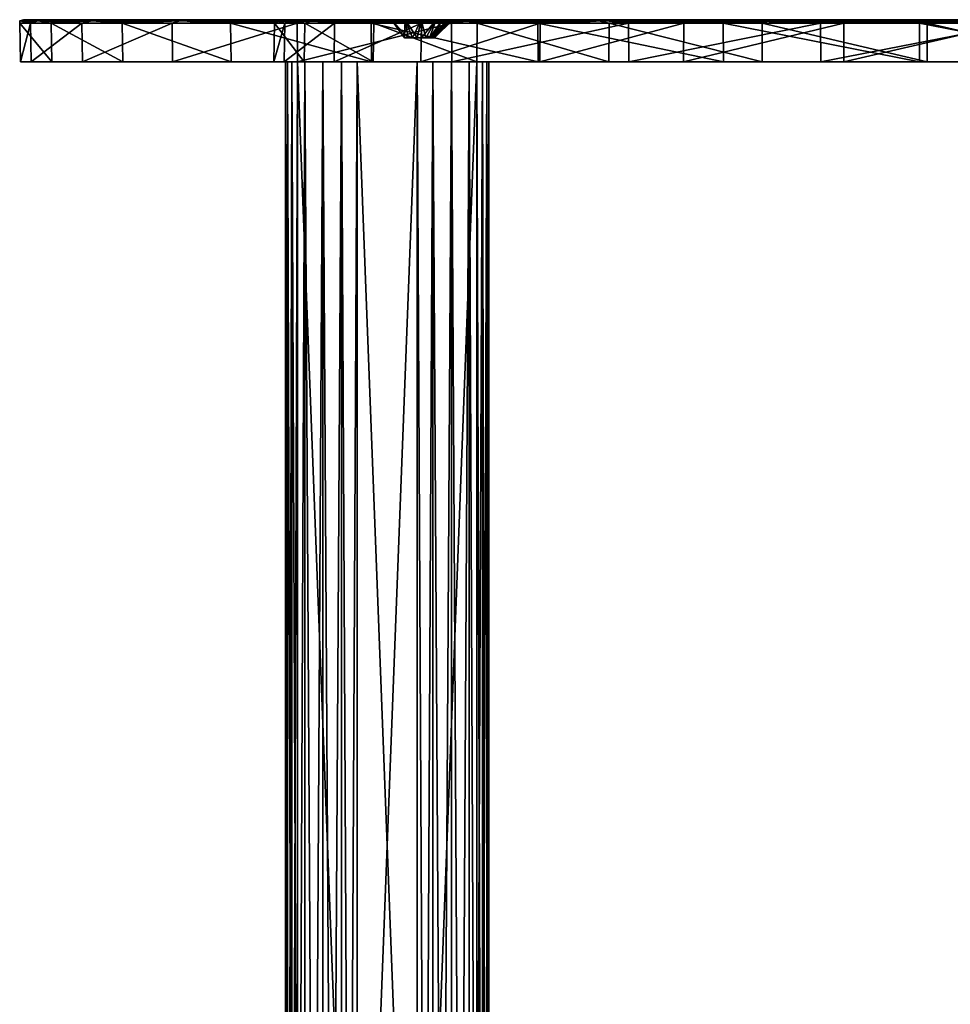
# Model space of a CAD drawing. Header units: millimetres. Extents: x -67 to 67, y -25 to 255.
# Tile 18 of 19: x -67 to -1, y 185 to 255. Entities that reach past the tile are written whole.
import ezdxf

# ---------------------------------------------------------------- set-up
doc = ezdxf.new("R2010")
doc.units = ezdxf.units.MM
doc.header["$LTSCALE"] = 65.185185
for name, color, linetype in [('10', 7, 'CONTINUOUS'), ('11', 7, 'CONTINUOUS'), ('26', 7, 'CONTINUOUS'), ('27', 7, 'CONTINUOUS'), ('29', 7, 'CONTINUOUS'), ('31', 7, 'CONTINUOUS'), ('32', 7, 'CONTINUOUS'), ('33', 7, 'CONTINUOUS'), ('34', 7, 'CONTINUOUS'), ('35', 7, 'CONTINUOUS'), ('36', 7, 'CONTINUOUS'), ('37', 7, 'CONTINUOUS'), ('38', 7, 'CONTINUOUS'), ('39', 7, 'CONTINUOUS'), ('4', 7, 'CONTINUOUS'), ('40', 7, 'CONTINUOUS'), ('5', 7, 'CONTINUOUS'), ('6', 7, 'CONTINUOUS'), ('7', 7, 'CONTINUOUS'), ('8', 7, 'CONTINUOUS'), ('9', 7, 'CONTINUOUS')]:
    doc.layers.add(name, color=color, linetype=linetype)

msp = doc.modelspace()

# ---------------------------------------------------------------- linework, layer by layer
at = {"layer": '10', "color": 252, "linetype": 'Continuous', "true_color": 0x96918c}
for points in [[(-39.244, 30, 35.002), (-39.244, 252, 35.002), (-38.114, 252, 34.291), (-39.244, 30, 35.002)], [(-39.244, 30, 35.002), (-38.114, 252, 34.291), (-38.114, 30, 34.291), (-39.244, 30, 35.002)], [(-38.114, 252, 34.291), (-36.787, 252, 34.142), (-38.114, 30, 34.291), (-38.114, 252, 34.291)], [(-38.114, 30, 34.291), (-36.787, 252, 34.142), (-36.787, 30, 34.142), (-38.114, 30, 34.291)], [(-36.787, 30, 34.142), (-35.527, 252, 34.583), (-35.527, 30, 34.583), (-36.787, 30, 34.142)], [(-36.787, 252, 34.142), (-35.527, 252, 34.583), (-36.787, 30, 34.142), (-36.787, 252, 34.142)], [(-35.527, 30, 34.583), (-34.583, 252, 35.527), (-34.583, 30, 35.527), (-35.527, 30, 34.583)], [(-35.527, 252, 34.583), (-34.583, 252, 35.527), (-35.527, 30, 34.583), (-35.527, 252, 34.583)], [(-35.002, 252, 39.244), (-35.002, 30, 39.244), (-34.291, 30, 38.114), (-35.002, 252, 39.244)], [(-34.291, 252, 38.114), (-35.002, 252, 39.244), (-34.291, 30, 38.114), (-34.291, 252, 38.114)], [(-34.583, 30, 35.527), (-34.142, 252, 36.787), (-34.142, 30, 36.787), (-34.583, 30, 35.527)], [(-34.583, 252, 35.527), (-34.142, 252, 36.787), (-34.583, 30, 35.527), (-34.583, 252, 35.527)], [(-34.142, 30, 36.787), (-34.291, 252, 38.114), (-34.291, 30, 38.114), (-34.142, 30, 36.787)], [(-34.142, 252, 36.787), (-34.291, 252, 38.114), (-34.142, 30, 36.787), (-34.142, 252, 36.787)]]:
    msp.add_3dface(points, dxfattribs=at)
at = {"layer": '11', "color": 252, "linetype": 'Continuous', "true_color": 0x96918c}
for points in [[(-48.149, 30, 47.204), (-48.59, 252, 45.944), (-48.59, 30, 45.944), (-48.149, 30, 47.204)], [(-48.149, 252, 47.204), (-48.59, 252, 45.944), (-48.149, 30, 47.204), (-48.149, 252, 47.204)], [(-48.59, 30, 45.944), (-48.44, 252, 44.618), (-48.44, 30, 44.618), (-48.59, 30, 45.944)], [(-48.59, 252, 45.944), (-48.44, 252, 44.618), (-48.59, 30, 45.944), (-48.59, 252, 45.944)], [(-47.73, 252, 43.487), (-47.73, 30, 43.487), (-48.44, 30, 44.618), (-47.73, 252, 43.487)], [(-48.44, 252, 44.618), (-47.73, 252, 43.487), (-48.44, 30, 44.618), (-48.44, 252, 44.618)], [(-47.204, 30, 48.149), (-48.149, 252, 47.204), (-48.149, 30, 47.204), (-47.204, 30, 48.149)], [(-47.204, 252, 48.149), (-48.149, 252, 47.204), (-47.204, 30, 48.149), (-47.204, 252, 48.149)], [(-45.944, 30, 48.59), (-47.204, 252, 48.149), (-47.204, 30, 48.149), (-45.944, 30, 48.59)], [(-45.944, 252, 48.59), (-47.204, 252, 48.149), (-45.944, 30, 48.59), (-45.944, 252, 48.59)], [(-44.618, 252, 48.44), (-45.944, 252, 48.59), (-44.618, 30, 48.44), (-44.618, 252, 48.44)], [(-44.618, 30, 48.44), (-45.944, 252, 48.59), (-45.944, 30, 48.59), (-44.618, 30, 48.44)], [(-43.487, 30, 47.73), (-43.487, 252, 47.73), (-44.618, 252, 48.44), (-43.487, 30, 47.73)], [(-43.487, 30, 47.73), (-44.618, 252, 48.44), (-44.618, 30, 48.44), (-43.487, 30, 47.73)]]:
    msp.add_3dface(points, dxfattribs=at)
at = {"layer": '26', "color": 252, "linetype": 'Continuous', "true_color": 0x96918c}
for points in [[(-67.407, 252, 3.533), (-66.669, 252, -10.559), (-38.966, 252, 30.528), (-67.407, 252, 3.533)], [(-3.533, 252, 67.407), (-67.407, 252, 3.533), (-38.966, 252, 30.528), (-3.533, 252, 67.407)], [(-40.452, 252, 39.568), (-40.128, 252, 40.128), (-67.407, 252, 3.533), (-40.452, 252, 39.568)], [(-38.361, 252, 38.361), (-67.407, 252, 3.533), (-3.533, 252, 67.407), (-38.361, 252, 38.361)], [(-38.361, 252, 38.361), (-38.921, 252, 38.037), (-67.407, 252, 3.533), (-38.361, 252, 38.361)], [(-38.921, 252, 38.037), (-39.568, 252, 38.037), (-67.407, 252, 3.533), (-38.921, 252, 38.037)], [(-39.568, 252, 38.037), (-40.128, 252, 38.361), (-67.407, 252, 3.533), (-39.568, 252, 38.037)], [(-40.128, 252, 38.361), (-40.452, 252, 38.921), (-67.407, 252, 3.533), (-40.128, 252, 38.361)], [(-40.452, 252, 38.921), (-40.452, 252, 39.568), (-67.407, 252, 3.533), (-40.452, 252, 38.921)], [(-67.407, 252, 3.533), (-40.128, 252, 40.128), (-65.2, 252, 17.47), (-67.407, 252, 3.533)], [(-66.669, 252, -10.559), (-63.017, 252, -24.19), (-49.41, 252, -2.989), (-66.669, 252, -10.559)], [(-38.966, 252, 30.528), (-66.669, 252, -10.559), (-45.139, 252, 20.316), (-38.966, 252, 30.528)], [(-45.139, 252, 20.316), (-66.669, 252, -10.559), (-48.689, 252, 8.923), (-45.139, 252, 20.316)], [(-48.689, 252, 8.923), (-66.669, 252, -10.559), (-49.41, 252, -2.989), (-48.689, 252, 8.923)], [(-60.143, 252, 30.644), (-65.2, 252, 17.47), (-30.644, 252, 60.143), (-60.143, 252, 30.644)], [(-30.644, 252, 60.143), (-65.2, 252, 17.47), (-17.47, 252, 65.2), (-30.644, 252, 60.143)], [(-65.2, 252, 17.47), (-40.128, 252, 40.128), (-17.47, 252, 65.2), (-65.2, 252, 17.47)], [(-63.017, 252, -24.19), (-56.61, 252, -36.763), (-47.259, 252, -14.726), (-63.017, 252, -24.19)], [(-49.41, 252, -2.989), (-63.017, 252, -24.19), (-47.259, 252, -14.726), (-49.41, 252, -2.989)], [(-52.457, 252, 42.479), (-60.143, 252, 30.644), (-42.479, 252, 52.457), (-52.457, 252, 42.479)], [(-42.479, 252, 52.457), (-60.143, 252, 30.644), (-30.644, 252, 60.143), (-42.479, 252, 52.457)], [(-47.259, 252, -14.726), (-56.61, 252, -36.763), (-42.361, 252, -25.608), (-47.259, 252, -14.726)], [(-56.61, 252, -36.763), (-47.73, 252, -47.73), (-42.361, 252, -25.608), (-56.61, 252, -36.763)], [(-47.73, 252, -47.73), (-36.763, 252, -56.61), (-40.128, 252, -40.128), (-47.73, 252, -47.73)], [(-42.361, 252, -25.608), (-47.73, 252, -47.73), (-40.128, 252, -38.361), (-42.361, 252, -25.608)], [(-40.128, 252, -38.361), (-47.73, 252, -47.73), (-40.452, 252, -38.921), (-40.128, 252, -38.361)], [(-40.452, 252, -38.921), (-47.73, 252, -47.73), (-40.452, 252, -39.568), (-40.452, 252, -38.921)], [(-40.452, 252, -39.568), (-47.73, 252, -47.73), (-40.128, 252, -40.128), (-40.452, 252, -39.568)], [(-35.002, 252, -35.002), (-42.361, 252, -25.608), (-38.361, 252, -38.361), (-35.002, 252, -35.002)], [(-38.361, 252, -38.361), (-42.361, 252, -25.608), (-38.921, 252, -38.037), (-38.361, 252, -38.361)], [(-38.921, 252, -38.037), (-42.361, 252, -25.608), (-39.568, 252, -38.037), (-38.921, 252, -38.037)], [(-39.568, 252, -38.037), (-42.361, 252, -25.608), (-40.128, 252, -38.361), (-39.568, 252, -38.037)], [(-40.128, 252, -40.128), (-36.763, 252, -56.61), (-39.568, 252, -40.452), (-40.128, 252, -40.128)], [(-40.128, 252, 40.128), (-39.568, 252, 40.452), (-17.47, 252, 65.2), (-40.128, 252, 40.128)], [(-39.568, 252, -40.452), (-36.763, 252, -56.61), (-38.921, 252, -40.452), (-39.568, 252, -40.452)], [(-39.568, 252, 40.452), (-38.921, 252, 40.452), (-17.47, 252, 65.2), (-39.568, 252, 40.452)], [(-30.528, 252, 38.966), (-3.533, 252, 67.407), (-38.966, 252, 30.528), (-30.528, 252, 38.966)], [(-38.921, 252, -40.452), (-36.763, 252, -56.61), (-38.361, 252, -40.128), (-38.921, 252, -40.452)], [(-38.921, 252, 40.452), (-38.361, 252, 40.128), (-17.47, 252, 65.2), (-38.921, 252, 40.452)], [(-36.763, 252, -56.61), (-25.608, 252, -42.361), (-38.361, 252, -40.128), (-36.763, 252, -56.61)], [(-25.608, 252, -42.361), (-35.002, 252, -35.002), (-38.361, 252, -40.128), (-25.608, 252, -42.361)], [(-35.002, 252, -35.002), (-38.361, 252, -38.361), (-38.037, 252, -38.921), (-35.002, 252, -35.002)], [(-38.361, 252, -40.128), (-35.002, 252, -35.002), (-38.037, 252, -39.568), (-38.361, 252, -40.128)], [(-38.361, 252, 40.128), (-38.037, 252, 39.568), (-17.47, 252, 65.2), (-38.361, 252, 40.128)], [(-17.47, 252, 65.2), (-38.361, 252, 38.361), (-3.533, 252, 67.407), (-17.47, 252, 65.2)], [(-38.037, 252, 38.921), (-38.361, 252, 38.361), (-17.47, 252, 65.2), (-38.037, 252, 38.921)], [(-38.037, 252, -39.568), (-35.002, 252, -35.002), (-38.037, 252, -38.921), (-38.037, 252, -39.568)], [(-38.037, 252, 39.568), (-38.037, 252, 38.921), (-17.47, 252, 65.2), (-38.037, 252, 39.568)], [(-25.608, 252, -42.361), (-36.763, 252, -56.61), (-14.726, 252, -47.259), (-25.608, 252, -42.361)], [(-36.763, 252, -56.61), (-24.19, 252, -63.017), (-14.726, 252, -47.259), (-36.763, 252, -56.61)], [(-20.316, 252, 45.139), (-3.533, 252, 67.407), (-30.528, 252, 38.966), (-20.316, 252, 45.139)], [(-14.726, 252, -47.259), (-24.19, 252, -63.017), (-2.989, 252, -49.41), (-14.726, 252, -47.259)], [(-24.19, 252, -63.017), (-10.559, 252, -66.669), (-2.989, 252, -49.41), (-24.19, 252, -63.017)], [(-8.923, 252, 48.689), (-3.533, 252, 67.407), (-20.316, 252, 45.139), (-8.923, 252, 48.689)], [(-10.559, 252, -66.669), (3.533, 252, -67.407), (8.923, 252, -48.689), (-10.559, 252, -66.669)], [(-2.989, 252, -49.41), (-10.559, 252, -66.669), (8.923, 252, -48.689), (-2.989, 252, -49.41)], [(2.989, 252, 49.41), (10.559, 252, 66.669), (-8.923, 252, 48.689), (2.989, 252, 49.41)], [(10.559, 252, 66.669), (-3.533, 252, 67.407), (-8.923, 252, 48.689), (10.559, 252, 66.669)]]:
    msp.add_3dface(points, dxfattribs=at)
at = {"layer": '27', "color": 252, "linetype": 'Continuous', "true_color": 0x96918c}
for points in [[(-65.005, 255, 17.418), (-37.441, 255, 37.441), (-67.206, 255, 3.522), (-65.005, 255, 17.418)], [(-37.441, 255, 37.441), (-3.522, 255, 67.206), (-67.206, 255, 3.522), (-37.441, 255, 37.441)], [(-39.125, 255, 30.652), (-45.323, 255, 20.398), (-67.206, 255, 3.522), (-39.125, 255, 30.652)], [(-67.206, 255, 3.522), (-48.888, 255, 8.959), (-66.469, 255, -10.528), (-67.206, 255, 3.522)], [(-45.323, 255, 20.398), (-48.888, 255, 8.959), (-67.206, 255, 3.522), (-45.323, 255, 20.398)], [(-3.522, 255, 67.206), (-30.652, 255, 39.125), (-67.206, 255, 3.522), (-3.522, 255, 67.206)], [(-30.652, 255, 39.125), (-39.125, 255, 30.652), (-67.206, 255, 3.522), (-30.652, 255, 39.125)], [(-66.469, 255, -10.528), (-49.611, 255, -3.001), (-62.828, 255, -24.118), (-66.469, 255, -10.528)], [(-48.888, 255, 8.959), (-49.611, 255, -3.001), (-66.469, 255, -10.528), (-48.888, 255, 8.959)], [(-41.651, 255, 40.087), (-41.778, 255, 38.959), (-65.005, 255, 17.418), (-41.651, 255, 40.087)], [(-41.778, 255, 38.959), (-41.404, 255, 37.888), (-65.005, 255, 17.418), (-41.778, 255, 38.959)], [(-41.404, 255, 37.888), (-40.601, 255, 37.085), (-65.005, 255, 17.418), (-41.404, 255, 37.888)], [(-40.601, 255, 37.085), (-39.53, 255, 36.71), (-65.005, 255, 17.418), (-40.601, 255, 37.085)], [(-39.53, 255, 36.71), (-38.402, 255, 36.838), (-65.005, 255, 17.418), (-39.53, 255, 36.71)], [(-38.402, 255, 36.838), (-37.441, 255, 37.441), (-65.005, 255, 17.418), (-38.402, 255, 36.838)], [(-59.963, 255, 30.553), (-17.418, 255, 65.005), (-65.005, 255, 17.418), (-59.963, 255, 30.553)], [(-17.418, 255, 65.005), (-41.048, 255, 41.048), (-65.005, 255, 17.418), (-17.418, 255, 65.005)], [(-41.048, 255, 41.048), (-41.651, 255, 40.087), (-65.005, 255, 17.418), (-41.048, 255, 41.048)], [(-62.828, 255, -24.118), (-47.451, 255, -14.787), (-56.441, 255, -36.653), (-62.828, 255, -24.118)], [(-49.611, 255, -3.001), (-47.451, 255, -14.787), (-62.828, 255, -24.118), (-49.611, 255, -3.001)], [(-30.553, 255, 59.963), (-17.418, 255, 65.005), (-59.963, 255, 30.553), (-30.553, 255, 59.963)], [(-52.3, 255, 42.352), (-30.553, 255, 59.963), (-59.963, 255, 30.553), (-52.3, 255, 42.352)], [(-41.651, 255, -40.087), (-41.048, 255, -41.048), (-56.441, 255, -36.653), (-41.651, 255, -40.087)], [(-47.451, 255, -14.787), (-42.534, 255, -25.713), (-56.441, 255, -36.653), (-47.451, 255, -14.787)], [(-40.601, 255, -37.085), (-41.404, 255, -37.888), (-56.441, 255, -36.653), (-40.601, 255, -37.085)], [(-41.404, 255, -37.888), (-41.778, 255, -38.959), (-56.441, 255, -36.653), (-41.404, 255, -37.888)], [(-41.778, 255, -38.959), (-41.651, 255, -40.087), (-56.441, 255, -36.653), (-41.778, 255, -38.959)], [(-41.048, 255, -41.048), (-47.587, 255, -47.587), (-56.441, 255, -36.653), (-41.048, 255, -41.048)], [(-42.534, 255, -25.713), (-40.601, 255, -37.085), (-56.441, 255, -36.653), (-42.534, 255, -25.713)], [(-42.352, 255, 52.3), (-30.553, 255, 59.963), (-52.3, 255, 42.352), (-42.352, 255, 52.3)], [(-41.048, 255, -41.048), (-40.087, 255, -41.651), (-47.587, 255, -47.587), (-41.048, 255, -41.048)], [(-40.087, 255, -41.651), (-38.959, 255, -41.778), (-47.587, 255, -47.587), (-40.087, 255, -41.651)], [(-37.888, 255, -41.404), (-25.713, 255, -42.534), (-47.587, 255, -47.587), (-37.888, 255, -41.404)], [(-38.959, 255, -41.778), (-37.888, 255, -41.404), (-47.587, 255, -47.587), (-38.959, 255, -41.778)], [(-47.587, 255, -47.587), (-25.713, 255, -42.534), (-36.653, 255, -56.441), (-47.587, 255, -47.587)], [(-35.145, 255, -35.145), (-40.601, 255, -37.085), (-42.534, 255, -25.713), (-35.145, 255, -35.145)], [(-3.522, 255, 67.206), (-41.048, 255, 41.048), (-17.418, 255, 65.005), (-3.522, 255, 67.206)], [(-40.087, 255, 41.651), (-41.048, 255, 41.048), (-3.522, 255, 67.206), (-40.087, 255, 41.651)], [(-39.53, 255, -36.71), (-40.601, 255, -37.085), (-35.145, 255, -35.145), (-39.53, 255, -36.71)], [(-38.959, 255, 41.778), (-40.087, 255, 41.651), (-3.522, 255, 67.206), (-38.959, 255, 41.778)], [(-38.402, 255, -36.838), (-39.53, 255, -36.71), (-35.145, 255, -35.145), (-38.402, 255, -36.838)], [(-37.888, 255, 41.404), (-38.959, 255, 41.778), (-3.522, 255, 67.206), (-37.888, 255, 41.404)], [(-37.441, 255, -37.441), (-38.402, 255, -36.838), (-35.145, 255, -35.145), (-37.441, 255, -37.441)], [(-37.085, 255, 40.601), (-37.888, 255, 41.404), (-3.522, 255, 67.206), (-37.085, 255, 40.601)], [(-37.888, 255, -41.404), (-37.085, 255, -40.601), (-25.713, 255, -42.534), (-37.888, 255, -41.404)], [(-37.441, 255, 37.441), (-36.838, 255, 38.402), (-3.522, 255, 67.206), (-37.441, 255, 37.441)], [(-37.441, 255, -37.441), (-35.145, 255, -35.145), (-25.713, 255, -42.534), (-37.441, 255, -37.441)], [(-36.838, 255, -38.402), (-37.441, 255, -37.441), (-25.713, 255, -42.534), (-36.838, 255, -38.402)], [(-36.71, 255, 39.53), (-37.085, 255, 40.601), (-3.522, 255, 67.206), (-36.71, 255, 39.53)], [(-37.085, 255, -40.601), (-36.71, 255, -39.53), (-25.713, 255, -42.534), (-37.085, 255, -40.601)], [(-36.838, 255, 38.402), (-36.71, 255, 39.53), (-3.522, 255, 67.206), (-36.838, 255, 38.402)], [(-36.71, 255, -39.53), (-36.838, 255, -38.402), (-25.713, 255, -42.534), (-36.71, 255, -39.53)], [(-25.713, 255, -42.534), (-14.787, 255, -47.451), (-36.653, 255, -56.441), (-25.713, 255, -42.534)], [(-36.653, 255, -56.441), (-14.787, 255, -47.451), (-24.118, 255, -62.828), (-36.653, 255, -56.441)], [(10.528, 255, 66.469), (-30.652, 255, 39.125), (-3.522, 255, 67.206), (10.528, 255, 66.469)], [(-20.398, 255, 45.323), (-30.652, 255, 39.125), (10.528, 255, 66.469), (-20.398, 255, 45.323)], [(-14.787, 255, -47.451), (-3.001, 255, -49.611), (-24.118, 255, -62.828), (-14.787, 255, -47.451)], [(-24.118, 255, -62.828), (-3.001, 255, -49.611), (-10.528, 255, -66.469), (-24.118, 255, -62.828)], [(-8.959, 255, 48.888), (-20.398, 255, 45.323), (10.528, 255, 66.469), (-8.959, 255, 48.888)], [(8.959, 255, -48.888), (20.398, 255, -45.323), (-10.528, 255, -66.469), (8.959, 255, -48.888)], [(-3.001, 255, -49.611), (8.959, 255, -48.888), (-10.528, 255, -66.469), (-3.001, 255, -49.611)], [(20.398, 255, -45.323), (30.652, 255, -39.125), (-10.528, 255, -66.469), (20.398, 255, -45.323)], [(-10.528, 255, -66.469), (30.652, 255, -39.125), (3.522, 255, -67.206), (-10.528, 255, -66.469)], [(3.001, 255, 49.611), (-8.959, 255, 48.888), (10.528, 255, 66.469), (3.001, 255, 49.611)]]:
    msp.add_3dface(points, dxfattribs=at)
at = {"layer": '29', "color": 252, "linetype": 'Continuous', "true_color": 0x96918c}
for points in [[(-41.048, 255, 41.048), (-40.087, 255, 41.651), (-40.128, 253.7, 40.128), (-41.048, 255, 41.048)], [(-40.128, 253.7, 40.128), (-40.087, 255, 41.651), (-39.869, 253.7, 40.327), (-40.128, 253.7, 40.128)], [(-39.869, 253.7, 40.327), (-40.087, 255, 41.651), (-39.568, 253.7, 40.452), (-39.869, 253.7, 40.327)], [(-40.087, 255, 41.651), (-38.959, 255, 41.778), (-39.568, 253.7, 40.452), (-40.087, 255, 41.651)], [(-39.568, 253.7, 40.452), (-38.959, 255, 41.778), (-39.244, 253.7, 40.494), (-39.568, 253.7, 40.452)], [(-39.244, 253.7, 40.494), (-38.959, 255, 41.778), (-38.921, 253.7, 40.452), (-39.244, 253.7, 40.494)], [(-38.959, 255, 41.778), (-37.888, 255, 41.404), (-38.921, 253.7, 40.452), (-38.959, 255, 41.778)], [(-38.921, 253.7, 40.452), (-37.888, 255, 41.404), (-38.619, 253.7, 40.327), (-38.921, 253.7, 40.452)], [(-38.619, 253.7, 40.327), (-37.888, 255, 41.404), (-38.361, 253.7, 40.128), (-38.619, 253.7, 40.327)], [(-37.888, 255, 41.404), (-37.085, 255, 40.601), (-38.361, 253.7, 40.128), (-37.888, 255, 41.404)], [(-38.361, 253.7, 40.128), (-37.085, 255, 40.601), (-38.162, 253.7, 39.869), (-38.361, 253.7, 40.128)], [(-38.162, 253.7, 38.619), (-37.441, 255, 37.441), (-38.361, 253.7, 38.361), (-38.162, 253.7, 38.619)], [(-37.085, 255, 40.601), (-36.71, 255, 39.53), (-38.162, 253.7, 39.869), (-37.085, 255, 40.601)], [(-38.162, 253.7, 39.869), (-36.71, 255, 39.53), (-38.037, 253.7, 39.568), (-38.162, 253.7, 39.869)], [(-36.838, 255, 38.402), (-37.441, 255, 37.441), (-38.162, 253.7, 38.619), (-36.838, 255, 38.402)], [(-38.037, 253.7, 38.921), (-36.838, 255, 38.402), (-38.162, 253.7, 38.619), (-38.037, 253.7, 38.921)], [(-38.037, 253.7, 39.568), (-36.71, 255, 39.53), (-37.994, 253.7, 39.244), (-38.037, 253.7, 39.568)], [(-37.994, 253.7, 39.244), (-36.838, 255, 38.402), (-38.037, 253.7, 38.921), (-37.994, 253.7, 39.244)], [(-36.71, 255, 39.53), (-36.838, 255, 38.402), (-37.994, 253.7, 39.244), (-36.71, 255, 39.53)]]:
    msp.add_3dface(points, dxfattribs=at)
at = {"layer": '31', "color": 252, "linetype": 'Continuous', "true_color": 0x96918c}
for points in [[(-40.087, 255, -41.651), (-41.048, 255, -41.048), (-39.869, 253.7, -40.327), (-40.087, 255, -41.651)], [(-39.869, 253.7, -40.327), (-41.048, 255, -41.048), (-40.128, 253.7, -40.128), (-39.869, 253.7, -40.327)], [(-39.568, 253.7, -40.452), (-40.087, 255, -41.651), (-39.869, 253.7, -40.327), (-39.568, 253.7, -40.452)], [(-39.244, 253.7, -40.494), (-40.087, 255, -41.651), (-39.568, 253.7, -40.452), (-39.244, 253.7, -40.494)], [(-38.959, 255, -41.778), (-40.087, 255, -41.651), (-39.244, 253.7, -40.494), (-38.959, 255, -41.778)], [(-38.921, 253.7, -40.452), (-38.959, 255, -41.778), (-39.244, 253.7, -40.494), (-38.921, 253.7, -40.452)], [(-38.619, 253.7, -40.327), (-38.959, 255, -41.778), (-38.921, 253.7, -40.452), (-38.619, 253.7, -40.327)], [(-37.888, 255, -41.404), (-38.959, 255, -41.778), (-38.619, 253.7, -40.327), (-37.888, 255, -41.404)], [(-38.361, 253.7, -40.128), (-37.888, 255, -41.404), (-38.619, 253.7, -40.327), (-38.361, 253.7, -40.128)], [(-38.162, 253.7, -39.869), (-37.085, 255, -40.601), (-38.361, 253.7, -40.128), (-38.162, 253.7, -39.869)], [(-38.361, 253.7, -38.361), (-36.838, 255, -38.402), (-38.162, 253.7, -38.619), (-38.361, 253.7, -38.361)], [(-37.441, 255, -37.441), (-36.838, 255, -38.402), (-38.361, 253.7, -38.361), (-37.441, 255, -37.441)], [(-37.085, 255, -40.601), (-37.888, 255, -41.404), (-38.361, 253.7, -40.128), (-37.085, 255, -40.601)], [(-38.162, 253.7, -38.619), (-36.838, 255, -38.402), (-38.037, 253.7, -38.921), (-38.162, 253.7, -38.619)], [(-38.037, 253.7, -39.568), (-37.085, 255, -40.601), (-38.162, 253.7, -39.869), (-38.037, 253.7, -39.568)], [(-38.037, 253.7, -38.921), (-36.71, 255, -39.53), (-37.994, 253.7, -39.244), (-38.037, 253.7, -38.921)], [(-36.838, 255, -38.402), (-36.71, 255, -39.53), (-38.037, 253.7, -38.921), (-36.838, 255, -38.402)], [(-37.994, 253.7, -39.244), (-36.71, 255, -39.53), (-38.037, 253.7, -39.568), (-37.994, 253.7, -39.244)], [(-36.71, 255, -39.53), (-37.085, 255, -40.601), (-38.037, 253.7, -39.568), (-36.71, 255, -39.53)]]:
    msp.add_3dface(points, dxfattribs=at)
at = {"layer": '32', "color": 252, "linetype": 'Continuous', "true_color": 0x96918c}
for points in [[(-67.407, 252, 3.533), (-65.2, 252, 17.47), (-67.455, 254.746, 3.535), (-67.407, 252, 3.533)], [(-66.716, 254.746, -10.567), (-67.407, 252, 3.533), (-67.455, 254.746, 3.535), (-66.716, 254.746, -10.567)], [(-67.455, 254.746, 3.535), (-65.2, 252, 17.47), (-65.246, 254.746, 17.483), (-67.455, 254.746, 3.535)], [(-66.669, 252, -10.559), (-67.407, 252, 3.533), (-66.716, 254.746, -10.567), (-66.669, 252, -10.559)], [(-63.061, 254.746, -24.207), (-66.669, 252, -10.559), (-66.716, 254.746, -10.567), (-63.061, 254.746, -24.207)], [(-63.017, 252, -24.19), (-66.669, 252, -10.559), (-63.061, 254.746, -24.207), (-63.017, 252, -24.19)], [(-65.2, 252, 17.47), (-60.143, 252, 30.644), (-65.246, 254.746, 17.483), (-65.2, 252, 17.47)], [(-65.246, 254.746, 17.483), (-60.143, 252, 30.644), (-60.186, 254.746, 30.666), (-65.246, 254.746, 17.483)], [(-56.65, 254.746, -36.789), (-63.017, 252, -24.19), (-63.061, 254.746, -24.207), (-56.65, 254.746, -36.789)], [(-56.61, 252, -36.763), (-63.017, 252, -24.19), (-56.65, 254.746, -36.789), (-56.61, 252, -36.763)], [(-60.143, 252, 30.644), (-52.457, 252, 42.479), (-60.186, 254.746, 30.666), (-60.143, 252, 30.644)], [(-60.186, 254.746, 30.666), (-52.457, 252, 42.479), (-52.495, 254.746, 42.509), (-60.186, 254.746, 30.666)], [(-47.764, 254.746, -47.764), (-56.61, 252, -36.763), (-56.65, 254.746, -36.789), (-47.764, 254.746, -47.764)], [(-47.73, 252, -47.73), (-56.61, 252, -36.763), (-47.764, 254.746, -47.764), (-47.73, 252, -47.73)], [(-52.495, 254.746, 42.509), (-42.479, 252, 52.457), (-42.509, 254.746, 52.495), (-52.495, 254.746, 42.509)], [(-52.457, 252, 42.479), (-42.479, 252, 52.457), (-52.495, 254.746, 42.509), (-52.457, 252, 42.479)], [(-42.509, 254.746, 52.495), (-30.644, 252, 60.143), (-30.666, 254.746, 60.186), (-42.509, 254.746, 52.495)], [(-42.479, 252, 52.457), (-30.644, 252, 60.143), (-42.509, 254.746, 52.495), (-42.479, 252, 52.457)], [(-30.666, 254.746, 60.186), (-17.47, 252, 65.2), (-17.483, 254.746, 65.246), (-30.666, 254.746, 60.186)], [(-30.644, 252, 60.143), (-17.47, 252, 65.2), (-30.666, 254.746, 60.186), (-30.644, 252, 60.143)], [(-17.47, 252, 65.2), (-3.533, 252, 67.407), (-17.483, 254.746, 65.246), (-17.47, 252, 65.2)], [(-17.483, 254.746, 65.246), (-3.533, 252, 67.407), (-3.535, 254.746, 67.455), (-17.483, 254.746, 65.246)], [(-3.533, 252, 67.407), (10.559, 252, 66.669), (-3.535, 254.746, 67.455), (-3.533, 252, 67.407)], [(-3.535, 254.746, 67.455), (10.559, 252, 66.669), (10.567, 254.746, 66.716), (-3.535, 254.746, 67.455)]]:
    msp.add_3dface(points, dxfattribs=at)
at = {"layer": '33', "color": 252, "linetype": 'Continuous', "true_color": 0x96918c}
for points in [[(-47.73, 252, -47.73), (-47.764, 254.746, -47.764), (-36.789, 254.746, -56.65), (-47.73, 252, -47.73)], [(-36.763, 252, -56.61), (-47.73, 252, -47.73), (-36.789, 254.746, -56.65), (-36.763, 252, -56.61)], [(-24.207, 254.746, -63.061), (-36.763, 252, -56.61), (-36.789, 254.746, -56.65), (-24.207, 254.746, -63.061)], [(-24.19, 252, -63.017), (-36.763, 252, -56.61), (-24.207, 254.746, -63.061), (-24.19, 252, -63.017)], [(-10.567, 254.746, -66.716), (-24.19, 252, -63.017), (-24.207, 254.746, -63.061), (-10.567, 254.746, -66.716)], [(-10.559, 252, -66.669), (-24.19, 252, -63.017), (-10.567, 254.746, -66.716), (-10.559, 252, -66.669)], [(3.535, 254.746, -67.455), (-10.559, 252, -66.669), (-10.567, 254.746, -66.716), (3.535, 254.746, -67.455)], [(3.533, 252, -67.407), (-10.559, 252, -66.669), (3.535, 254.746, -67.455), (3.533, 252, -67.407)]]:
    msp.add_3dface(points, dxfattribs=at)
at = {"layer": '34', "color": 252, "linetype": 'Continuous', "true_color": 0x96918c}
for points in [[(-48.642, 254.746, 8.914), (-49.41, 252, -2.989), (-49.362, 254.746, -2.986), (-48.642, 254.746, 8.914)], [(-49.41, 252, -2.989), (-47.259, 252, -14.726), (-49.362, 254.746, -2.986), (-49.41, 252, -2.989)], [(-48.689, 252, 8.923), (-49.41, 252, -2.989), (-48.642, 254.746, 8.914), (-48.689, 252, 8.923)], [(-49.362, 254.746, -2.986), (-47.259, 252, -14.726), (-47.213, 254.746, -14.712), (-49.362, 254.746, -2.986)], [(-45.139, 252, 20.316), (-48.689, 252, 8.923), (-45.095, 254.746, 20.296), (-45.139, 252, 20.316)], [(-45.095, 254.746, 20.296), (-48.689, 252, 8.923), (-48.642, 254.746, 8.914), (-45.095, 254.746, 20.296)], [(-47.259, 252, -14.726), (-42.361, 252, -25.608), (-47.213, 254.746, -14.712), (-47.259, 252, -14.726)], [(-47.213, 254.746, -14.712), (-42.361, 252, -25.608), (-42.32, 254.746, -25.583), (-47.213, 254.746, -14.712)], [(-38.966, 252, 30.528), (-45.139, 252, 20.316), (-38.928, 254.746, 30.498), (-38.966, 252, 30.528)], [(-38.928, 254.746, 30.498), (-45.139, 252, 20.316), (-45.095, 254.746, 20.296), (-38.928, 254.746, 30.498)], [(-42.361, 252, -25.608), (-35.002, 252, -35.002), (-42.32, 254.746, -25.583), (-42.361, 252, -25.608)], [(-42.32, 254.746, -25.583), (-35.002, 252, -35.002), (-34.968, 254.746, -34.968), (-42.32, 254.746, -25.583)], [(-30.528, 252, 38.966), (-38.966, 252, 30.528), (-30.498, 254.746, 38.928), (-30.528, 252, 38.966)], [(-30.498, 254.746, 38.928), (-38.966, 252, 30.528), (-38.928, 254.746, 30.498), (-30.498, 254.746, 38.928)], [(-20.316, 252, 45.139), (-30.528, 252, 38.966), (-20.296, 254.746, 45.095), (-20.316, 252, 45.139)], [(-20.296, 254.746, 45.095), (-30.528, 252, 38.966), (-30.498, 254.746, 38.928), (-20.296, 254.746, 45.095)], [(-8.923, 252, 48.689), (-20.316, 252, 45.139), (-8.914, 254.746, 48.642), (-8.923, 252, 48.689)], [(-8.914, 254.746, 48.642), (-20.316, 252, 45.139), (-20.296, 254.746, 45.095), (-8.914, 254.746, 48.642)], [(2.986, 254.746, 49.362), (-8.923, 252, 48.689), (-8.914, 254.746, 48.642), (2.986, 254.746, 49.362)], [(2.989, 252, 49.41), (-8.923, 252, 48.689), (2.986, 254.746, 49.362), (2.989, 252, 49.41)]]:
    msp.add_3dface(points, dxfattribs=at)
at = {"layer": '35', "color": 252, "linetype": 'Continuous', "true_color": 0x96918c}
for points in [[(-35.002, 252, -35.002), (-25.608, 252, -42.361), (-34.968, 254.746, -34.968), (-35.002, 252, -35.002)], [(-34.968, 254.746, -34.968), (-25.608, 252, -42.361), (-25.583, 254.746, -42.32), (-34.968, 254.746, -34.968)], [(-25.608, 252, -42.361), (-14.726, 252, -47.259), (-25.583, 254.746, -42.32), (-25.608, 252, -42.361)], [(-25.583, 254.746, -42.32), (-14.726, 252, -47.259), (-14.712, 254.746, -47.213), (-25.583, 254.746, -42.32)], [(-14.726, 252, -47.259), (-2.989, 252, -49.41), (-14.712, 254.746, -47.213), (-14.726, 252, -47.259)], [(-14.712, 254.746, -47.213), (-2.989, 252, -49.41), (-2.986, 254.746, -49.362), (-14.712, 254.746, -47.213)], [(-2.989, 252, -49.41), (8.923, 252, -48.689), (-2.986, 254.746, -49.362), (-2.989, 252, -49.41)], [(-2.986, 254.746, -49.362), (8.923, 252, -48.689), (8.914, 254.746, -48.642), (-2.986, 254.746, -49.362)]]:
    msp.add_3dface(points, dxfattribs=at)
at = {"layer": '36', "color": 252, "linetype": 'Continuous', "true_color": 0x96918c}
for points in [[(-47.451, 255, -14.787), (-49.611, 255, -3.001), (-49.212, 254.925, -5.545), (-47.451, 255, -14.787)], [(-49.611, 255, -3.001), (-48.888, 255, 8.959), (-49.212, 254.925, 5.545), (-49.611, 255, -3.001)], [(-49.212, 254.925, -5.545), (-49.611, 255, -3.001), (-49.212, 254.925, 5.545), (-49.212, 254.925, -5.545)], [(-48.642, 254.746, 8.914), (-49.362, 254.746, -2.986), (-49.212, 254.925, 5.545), (-48.642, 254.746, 8.914)], [(-49.362, 254.746, -2.986), (-47.213, 254.746, -14.712), (-49.212, 254.925, -5.545), (-49.362, 254.746, -2.986)], [(-49.362, 254.746, -2.986), (-49.212, 254.925, -5.545), (-49.212, 254.925, 5.545), (-49.362, 254.746, -2.986)], [(-46.745, 254.925, -16.357), (-47.451, 255, -14.787), (-49.212, 254.925, -5.545), (-46.745, 254.925, -16.357)], [(-49.212, 254.925, 5.545), (-48.888, 255, 8.959), (-46.745, 254.925, 16.357), (-49.212, 254.925, 5.545)], [(-48.642, 254.746, 8.914), (-49.212, 254.925, 5.545), (-46.745, 254.925, 16.357), (-48.642, 254.746, 8.914)], [(-47.213, 254.746, -14.712), (-46.745, 254.925, -16.357), (-49.212, 254.925, -5.545), (-47.213, 254.746, -14.712)], [(-48.888, 255, 8.959), (-45.323, 255, 20.398), (-46.745, 254.925, 16.357), (-48.888, 255, 8.959)], [(-45.095, 254.746, 20.296), (-48.642, 254.746, 8.914), (-46.745, 254.925, 16.357), (-45.095, 254.746, 20.296)], [(-42.534, 255, -25.713), (-47.451, 255, -14.787), (-46.745, 254.925, -16.357), (-42.534, 255, -25.713)], [(-47.213, 254.746, -14.712), (-42.32, 254.746, -25.583), (-46.745, 254.925, -16.357), (-47.213, 254.746, -14.712)], [(-41.933, 254.925, -26.348), (-42.534, 255, -25.713), (-46.745, 254.925, -16.357), (-41.933, 254.925, -26.348)], [(-46.745, 254.925, 16.357), (-45.323, 255, 20.398), (-41.933, 254.925, 26.348), (-46.745, 254.925, 16.357)], [(-45.095, 254.746, 20.296), (-46.745, 254.925, 16.357), (-41.933, 254.925, 26.348), (-45.095, 254.746, 20.296)], [(-42.32, 254.746, -25.583), (-41.933, 254.925, -26.348), (-46.745, 254.925, -16.357), (-42.32, 254.746, -25.583)], [(-45.323, 255, 20.398), (-39.125, 255, 30.652), (-41.933, 254.925, 26.348), (-45.323, 255, 20.398)], [(-38.928, 254.746, 30.498), (-45.095, 254.746, 20.296), (-41.933, 254.925, 26.348), (-38.928, 254.746, 30.498)], [(-35.145, 255, -35.145), (-42.534, 255, -25.713), (-35.019, 254.925, -35.019), (-35.145, 255, -35.145)], [(-35.019, 254.925, -35.019), (-42.534, 255, -25.713), (-41.933, 254.925, -26.348), (-35.019, 254.925, -35.019)], [(-42.32, 254.746, -25.583), (-34.968, 254.746, -34.968), (-41.933, 254.925, -26.348), (-42.32, 254.746, -25.583)], [(-41.933, 254.925, 26.348), (-39.125, 255, 30.652), (-35.019, 254.925, 35.019), (-41.933, 254.925, 26.348)], [(-38.928, 254.746, 30.498), (-41.933, 254.925, 26.348), (-35.019, 254.925, 35.019), (-38.928, 254.746, 30.498)], [(-34.968, 254.746, -34.968), (-35.019, 254.925, -35.019), (-41.933, 254.925, -26.348), (-34.968, 254.746, -34.968)], [(-39.125, 255, 30.652), (-30.652, 255, 39.125), (-35.019, 254.925, 35.019), (-39.125, 255, 30.652)], [(-30.498, 254.746, 38.928), (-38.928, 254.746, 30.498), (-35.019, 254.925, 35.019), (-30.498, 254.746, 38.928)], [(-35.019, 254.925, 35.019), (-30.652, 255, 39.125), (-26.348, 254.925, 41.933), (-35.019, 254.925, 35.019)], [(-30.498, 254.746, 38.928), (-35.019, 254.925, 35.019), (-26.348, 254.925, 41.933), (-30.498, 254.746, 38.928)], [(-30.652, 255, 39.125), (-20.398, 255, 45.323), (-26.348, 254.925, 41.933), (-30.652, 255, 39.125)], [(-20.296, 254.746, 45.095), (-30.498, 254.746, 38.928), (-26.348, 254.925, 41.933), (-20.296, 254.746, 45.095)], [(-26.348, 254.925, 41.933), (-20.398, 255, 45.323), (-16.357, 254.925, 46.745), (-26.348, 254.925, 41.933)], [(-20.296, 254.746, 45.095), (-26.348, 254.925, 41.933), (-16.357, 254.925, 46.745), (-20.296, 254.746, 45.095)], [(-20.398, 255, 45.323), (-8.959, 255, 48.888), (-16.357, 254.925, 46.745), (-20.398, 255, 45.323)], [(-8.914, 254.746, 48.642), (-20.296, 254.746, 45.095), (-16.357, 254.925, 46.745), (-8.914, 254.746, 48.642)], [(-16.357, 254.925, 46.745), (-8.959, 255, 48.888), (-5.545, 254.925, 49.212), (-16.357, 254.925, 46.745)], [(-8.914, 254.746, 48.642), (-16.357, 254.925, 46.745), (-5.545, 254.925, 49.212), (-8.914, 254.746, 48.642)], [(-8.959, 255, 48.888), (3.001, 255, 49.611), (-5.545, 254.925, 49.212), (-8.959, 255, 48.888)], [(2.986, 254.746, 49.362), (-8.914, 254.746, 48.642), (-5.545, 254.925, 49.212), (2.986, 254.746, 49.362)], [(-5.545, 254.925, 49.212), (3.001, 255, 49.611), (5.545, 254.925, 49.212), (-5.545, 254.925, 49.212)], [(2.986, 254.746, 49.362), (-5.545, 254.925, 49.212), (5.545, 254.925, 49.212), (2.986, 254.746, 49.362)]]:
    msp.add_3dface(points, dxfattribs=at)
at = {"layer": '37', "color": 252, "linetype": 'Continuous', "true_color": 0x96918c}
for points in [[(-25.713, 255, -42.534), (-35.145, 255, -35.145), (-26.348, 254.925, -41.933), (-25.713, 255, -42.534)], [(-35.145, 255, -35.145), (-35.019, 254.925, -35.019), (-26.348, 254.925, -41.933), (-35.145, 255, -35.145)], [(-34.968, 254.746, -34.968), (-25.583, 254.746, -42.32), (-35.019, 254.925, -35.019), (-34.968, 254.746, -34.968)], [(-35.019, 254.925, -35.019), (-25.583, 254.746, -42.32), (-26.348, 254.925, -41.933), (-35.019, 254.925, -35.019)], [(-16.357, 254.925, -46.745), (-25.713, 255, -42.534), (-26.348, 254.925, -41.933), (-16.357, 254.925, -46.745)], [(-25.583, 254.746, -42.32), (-16.357, 254.925, -46.745), (-26.348, 254.925, -41.933), (-25.583, 254.746, -42.32)], [(-14.787, 255, -47.451), (-25.713, 255, -42.534), (-16.357, 254.925, -46.745), (-14.787, 255, -47.451)], [(-25.583, 254.746, -42.32), (-14.712, 254.746, -47.213), (-16.357, 254.925, -46.745), (-25.583, 254.746, -42.32)], [(-5.545, 254.925, -49.212), (-14.787, 255, -47.451), (-16.357, 254.925, -46.745), (-5.545, 254.925, -49.212)], [(-14.712, 254.746, -47.213), (-5.545, 254.925, -49.212), (-16.357, 254.925, -46.745), (-14.712, 254.746, -47.213)], [(-3.001, 255, -49.611), (-14.787, 255, -47.451), (-5.545, 254.925, -49.212), (-3.001, 255, -49.611)], [(-14.712, 254.746, -47.213), (-2.986, 254.746, -49.362), (-5.545, 254.925, -49.212), (-14.712, 254.746, -47.213)], [(5.545, 254.925, -49.212), (-3.001, 255, -49.611), (-5.545, 254.925, -49.212), (5.545, 254.925, -49.212)], [(-2.986, 254.746, -49.362), (5.545, 254.925, -49.212), (-5.545, 254.925, -49.212), (-2.986, 254.746, -49.362)], [(8.959, 255, -48.888), (-3.001, 255, -49.611), (5.545, 254.925, -49.212), (8.959, 255, -48.888)], [(-2.986, 254.746, -49.362), (8.914, 254.746, -48.642), (5.545, 254.925, -49.212), (-2.986, 254.746, -49.362)]]:
    msp.add_3dface(points, dxfattribs=at)
at = {"layer": '38', "color": 252, "linetype": 'Continuous', "true_color": 0x96918c}
for points in [[(-36.789, 254.746, -56.65), (-47.764, 254.746, -47.764), (-37.488, 254.925, -56.104), (-36.789, 254.746, -56.65)], [(-47.764, 254.746, -47.764), (-47.713, 254.925, -47.713), (-37.488, 254.925, -56.104), (-47.764, 254.746, -47.764)], [(-47.587, 255, -47.587), (-36.653, 255, -56.441), (-47.713, 254.925, -47.713), (-47.587, 255, -47.587)], [(-47.713, 254.925, -47.713), (-36.653, 255, -56.441), (-37.488, 254.925, -56.104), (-47.713, 254.925, -47.713)], [(-37.488, 254.925, -56.104), (-36.653, 255, -56.441), (-25.822, 254.925, -62.34), (-37.488, 254.925, -56.104)], [(-36.789, 254.746, -56.65), (-37.488, 254.925, -56.104), (-25.822, 254.925, -62.34), (-36.789, 254.746, -56.65)], [(-24.207, 254.746, -63.061), (-36.789, 254.746, -56.65), (-25.822, 254.925, -62.34), (-24.207, 254.746, -63.061)], [(-36.653, 255, -56.441), (-24.118, 255, -62.828), (-25.822, 254.925, -62.34), (-36.653, 255, -56.441)], [(-25.822, 254.925, -62.34), (-24.118, 255, -62.828), (-13.164, 254.925, -66.18), (-25.822, 254.925, -62.34)], [(-24.207, 254.746, -63.061), (-25.822, 254.925, -62.34), (-13.164, 254.925, -66.18), (-24.207, 254.746, -63.061)], [(-10.567, 254.746, -66.716), (-24.207, 254.746, -63.061), (-13.164, 254.925, -66.18), (-10.567, 254.746, -66.716)], [(-24.118, 255, -62.828), (-10.528, 255, -66.469), (-13.164, 254.925, -66.18), (-24.118, 255, -62.828)], [(-13.164, 254.925, -66.18), (-10.528, 255, -66.469), (0, 254.925, -67.476), (-13.164, 254.925, -66.18)], [(-10.567, 254.746, -66.716), (-13.164, 254.925, -66.18), (0, 254.925, -67.476), (-10.567, 254.746, -66.716)], [(3.535, 254.746, -67.455), (-10.567, 254.746, -66.716), (0, 254.925, -67.476), (3.535, 254.746, -67.455)], [(-10.528, 255, -66.469), (3.522, 255, -67.206), (0, 254.925, -67.476), (-10.528, 255, -66.469)]]:
    msp.add_3dface(points, dxfattribs=at)
at = {"layer": '39', "color": 252, "linetype": 'Continuous', "true_color": 0x96918c}
for points in [[(-67.206, 255, 3.522), (-66.469, 255, -10.528), (-67.476, 254.925), (-67.206, 255, 3.522)], [(-66.18, 254.925, 13.164), (-67.206, 255, 3.522), (-67.476, 254.925), (-66.18, 254.925, 13.164)], [(-67.476, 254.925), (-66.469, 255, -10.528), (-66.18, 254.925, -13.164), (-67.476, 254.925)], [(-67.455, 254.746, 3.535), (-66.18, 254.925, 13.164), (-67.476, 254.925), (-67.455, 254.746, 3.535)], [(-66.716, 254.746, -10.567), (-67.476, 254.925), (-66.18, 254.925, -13.164), (-66.716, 254.746, -10.567)], [(-66.716, 254.746, -10.567), (-67.455, 254.746, 3.535), (-67.476, 254.925), (-66.716, 254.746, -10.567)], [(-67.455, 254.746, 3.535), (-65.246, 254.746, 17.483), (-66.18, 254.925, 13.164), (-67.455, 254.746, 3.535)], [(-65.005, 255, 17.418), (-67.206, 255, 3.522), (-66.18, 254.925, 13.164), (-65.005, 255, 17.418)], [(-63.061, 254.746, -24.207), (-66.716, 254.746, -10.567), (-66.18, 254.925, -13.164), (-63.061, 254.746, -24.207)], [(-66.469, 255, -10.528), (-62.828, 255, -24.118), (-66.18, 254.925, -13.164), (-66.469, 255, -10.528)], [(-62.34, 254.925, 25.822), (-65.005, 255, 17.418), (-66.18, 254.925, 13.164), (-62.34, 254.925, 25.822)], [(-66.18, 254.925, -13.164), (-62.828, 255, -24.118), (-62.34, 254.925, -25.822), (-66.18, 254.925, -13.164)], [(-65.246, 254.746, 17.483), (-62.34, 254.925, 25.822), (-66.18, 254.925, 13.164), (-65.246, 254.746, 17.483)], [(-63.061, 254.746, -24.207), (-66.18, 254.925, -13.164), (-62.34, 254.925, -25.822), (-63.061, 254.746, -24.207)], [(-65.246, 254.746, 17.483), (-60.186, 254.746, 30.666), (-62.34, 254.925, 25.822), (-65.246, 254.746, 17.483)], [(-59.963, 255, 30.553), (-65.005, 255, 17.418), (-62.34, 254.925, 25.822), (-59.963, 255, 30.553)], [(-56.65, 254.746, -36.789), (-63.061, 254.746, -24.207), (-62.34, 254.925, -25.822), (-56.65, 254.746, -36.789)], [(-62.828, 255, -24.118), (-56.441, 255, -36.653), (-62.34, 254.925, -25.822), (-62.828, 255, -24.118)], [(-56.104, 254.925, 37.488), (-59.963, 255, 30.553), (-62.34, 254.925, 25.822), (-56.104, 254.925, 37.488)], [(-62.34, 254.925, -25.822), (-56.441, 255, -36.653), (-56.104, 254.925, -37.488), (-62.34, 254.925, -25.822)], [(-60.186, 254.746, 30.666), (-56.104, 254.925, 37.488), (-62.34, 254.925, 25.822), (-60.186, 254.746, 30.666)], [(-56.65, 254.746, -36.789), (-62.34, 254.925, -25.822), (-56.104, 254.925, -37.488), (-56.65, 254.746, -36.789)], [(-60.186, 254.746, 30.666), (-52.495, 254.746, 42.509), (-56.104, 254.925, 37.488), (-60.186, 254.746, 30.666)], [(-52.3, 255, 42.352), (-59.963, 255, 30.553), (-56.104, 254.925, 37.488), (-52.3, 255, 42.352)], [(-47.713, 254.925, -47.713), (-56.65, 254.746, -36.789), (-56.104, 254.925, -37.488), (-47.713, 254.925, -47.713)], [(-47.764, 254.746, -47.764), (-56.65, 254.746, -36.789), (-47.713, 254.925, -47.713), (-47.764, 254.746, -47.764)], [(-56.441, 255, -36.653), (-47.587, 255, -47.587), (-56.104, 254.925, -37.488), (-56.441, 255, -36.653)], [(-47.587, 255, -47.587), (-47.713, 254.925, -47.713), (-56.104, 254.925, -37.488), (-47.587, 255, -47.587)], [(-47.713, 254.925, 47.713), (-52.3, 255, 42.352), (-56.104, 254.925, 37.488), (-47.713, 254.925, 47.713)], [(-52.495, 254.746, 42.509), (-47.713, 254.925, 47.713), (-56.104, 254.925, 37.488), (-52.495, 254.746, 42.509)], [(-52.495, 254.746, 42.509), (-42.509, 254.746, 52.495), (-47.713, 254.925, 47.713), (-52.495, 254.746, 42.509)], [(-42.352, 255, 52.3), (-52.3, 255, 42.352), (-47.713, 254.925, 47.713), (-42.352, 255, 52.3)], [(-37.488, 254.925, 56.104), (-42.352, 255, 52.3), (-47.713, 254.925, 47.713), (-37.488, 254.925, 56.104)], [(-42.509, 254.746, 52.495), (-37.488, 254.925, 56.104), (-47.713, 254.925, 47.713), (-42.509, 254.746, 52.495)], [(-42.509, 254.746, 52.495), (-30.666, 254.746, 60.186), (-37.488, 254.925, 56.104), (-42.509, 254.746, 52.495)], [(-30.553, 255, 59.963), (-42.352, 255, 52.3), (-37.488, 254.925, 56.104), (-30.553, 255, 59.963)], [(-25.822, 254.925, 62.34), (-30.553, 255, 59.963), (-37.488, 254.925, 56.104), (-25.822, 254.925, 62.34)], [(-30.666, 254.746, 60.186), (-25.822, 254.925, 62.34), (-37.488, 254.925, 56.104), (-30.666, 254.746, 60.186)], [(-30.666, 254.746, 60.186), (-17.483, 254.746, 65.246), (-25.822, 254.925, 62.34), (-30.666, 254.746, 60.186)], [(-17.418, 255, 65.005), (-30.553, 255, 59.963), (-25.822, 254.925, 62.34), (-17.418, 255, 65.005)], [(-13.164, 254.925, 66.18), (-17.418, 255, 65.005), (-25.822, 254.925, 62.34), (-13.164, 254.925, 66.18)], [(-17.483, 254.746, 65.246), (-13.164, 254.925, 66.18), (-25.822, 254.925, 62.34), (-17.483, 254.746, 65.246)], [(-17.483, 254.746, 65.246), (-3.535, 254.746, 67.455), (-13.164, 254.925, 66.18), (-17.483, 254.746, 65.246)], [(-3.522, 255, 67.206), (-17.418, 255, 65.005), (-13.164, 254.925, 66.18), (-3.522, 255, 67.206)], [(0, 254.925, 67.476), (-3.522, 255, 67.206), (-13.164, 254.925, 66.18), (0, 254.925, 67.476)], [(-3.535, 254.746, 67.455), (0, 254.925, 67.476), (-13.164, 254.925, 66.18), (-3.535, 254.746, 67.455)], [(-3.535, 254.746, 67.455), (10.567, 254.746, 66.716), (0, 254.925, 67.476), (-3.535, 254.746, 67.455)], [(10.528, 255, 66.469), (-3.522, 255, 67.206), (0, 254.925, 67.476), (10.528, 255, 66.469)]]:
    msp.add_3dface(points, dxfattribs=at)
at = {"layer": '4', "color": 252, "linetype": 'Continuous', "true_color": 0x96918c}
for points in [[(-43.487, 252, -47.73), (-35.002, 252, -39.244), (-35.002, 30, -39.244), (-43.487, 252, -47.73)], [(-43.487, 30, -47.73), (-43.487, 252, -47.73), (-35.002, 30, -39.244), (-43.487, 30, -47.73)]]:
    msp.add_3dface(points, dxfattribs=at)
at = {"layer": '40', "linetype": 'Continuous'}
for points in [[(-41.106, 255, -40.321), (-41.394, 255, -39.246), (-40.744, 255, -39.545), (-41.106, 255, -40.321)], [(-41.394, 255, -39.246), (-41.107, 255, -38.17), (-40.745, 255, -38.945), (-41.394, 255, -39.246)], [(-41.394, 255, -39.246), (-40.745, 255, -38.945), (-40.744, 255, -39.545), (-41.394, 255, -39.246)], [(-41.107, 255, -38.17), (-40.321, 255, -37.383), (-39.545, 255, -37.745), (-41.107, 255, -38.17)], [(-40.745, 255, -38.945), (-41.107, 255, -38.17), (-39.545, 255, -38.945), (-40.745, 255, -38.945)], [(-39.545, 255, -38.945), (-41.107, 255, -38.17), (-39.545, 255, -37.745), (-39.545, 255, -38.945)], [(-40.318, 255, -41.107), (-41.106, 255, -40.321), (-39.544, 255, -40.745), (-40.318, 255, -41.107)], [(-39.544, 255, -40.745), (-41.106, 255, -40.321), (-40.744, 255, -39.545), (-39.544, 255, -40.745)], [(-39.544, 255, -39.545), (-39.544, 255, -40.745), (-40.744, 255, -39.545), (-39.544, 255, -39.545)], [(-39.246, 255, -37.094), (-38.17, 255, -37.382), (-40.321, 255, -37.383), (-39.246, 255, -37.094)], [(-40.321, 255, -37.383), (-38.17, 255, -37.382), (-38.945, 255, -37.744), (-40.321, 255, -37.383)], [(-39.545, 255, -37.745), (-40.321, 255, -37.383), (-38.945, 255, -37.744), (-39.545, 255, -37.745)], [(-39.243, 255, -41.394), (-40.318, 255, -41.107), (-38.168, 255, -41.106), (-39.243, 255, -41.394)], [(-38.168, 255, -41.106), (-40.318, 255, -41.107), (-39.544, 255, -40.745), (-38.168, 255, -41.106)], [(-38.944, 255, -40.744), (-38.168, 255, -41.106), (-39.544, 255, -40.745), (-38.944, 255, -40.744)], [(-38.17, 255, -37.382), (-37.383, 255, -38.168), (-38.945, 255, -37.744), (-38.17, 255, -37.382)], [(-38.945, 255, -37.744), (-37.383, 255, -38.168), (-37.745, 255, -38.944), (-38.945, 255, -37.744)], [(-38.945, 255, -38.944), (-38.945, 255, -37.744), (-37.745, 255, -38.944), (-38.945, 255, -38.944)], [(-38.944, 255, -39.544), (-37.382, 255, -40.318), (-38.944, 255, -40.744), (-38.944, 255, -39.544)], [(-37.744, 255, -39.544), (-37.382, 255, -40.318), (-38.944, 255, -39.544), (-37.744, 255, -39.544)], [(-37.382, 255, -40.318), (-38.168, 255, -41.106), (-38.944, 255, -40.744), (-37.382, 255, -40.318)], [(-37.383, 255, -38.168), (-37.094, 255, -39.243), (-37.745, 255, -38.944), (-37.383, 255, -38.168)], [(-37.745, 255, -38.944), (-37.094, 255, -39.243), (-37.744, 255, -39.544), (-37.745, 255, -38.944)], [(-37.094, 255, -39.243), (-37.382, 255, -40.318), (-37.744, 255, -39.544), (-37.094, 255, -39.243)]]:
    msp.add_3dface(points, dxfattribs=at)
at = {"layer": '5', "color": 252, "linetype": 'Continuous', "true_color": 0x96918c}
for points in [[(-47.73, 30, -43.487), (-39.244, 252, -35.002), (-47.73, 252, -43.487), (-47.73, 30, -43.487)], [(-39.244, 30, -35.002), (-39.244, 252, -35.002), (-47.73, 30, -43.487), (-39.244, 30, -35.002)]]:
    msp.add_3dface(points, dxfattribs=at)
at = {"layer": '6', "color": 252, "linetype": 'Continuous', "true_color": 0x96918c}
for points in [[(-39.244, 252, -35.002), (-39.244, 30, -35.002), (-38.114, 30, -34.291), (-39.244, 252, -35.002)], [(-38.114, 252, -34.291), (-39.244, 252, -35.002), (-38.114, 30, -34.291), (-38.114, 252, -34.291)], [(-36.787, 30, -34.142), (-38.114, 252, -34.291), (-38.114, 30, -34.291), (-36.787, 30, -34.142)], [(-36.787, 252, -34.142), (-38.114, 252, -34.291), (-36.787, 30, -34.142), (-36.787, 252, -34.142)], [(-35.527, 30, -34.583), (-36.787, 252, -34.142), (-36.787, 30, -34.142), (-35.527, 30, -34.583)], [(-35.527, 252, -34.583), (-36.787, 252, -34.142), (-35.527, 30, -34.583), (-35.527, 252, -34.583)], [(-34.583, 252, -35.527), (-35.527, 252, -34.583), (-34.583, 30, -35.527), (-34.583, 252, -35.527)], [(-34.583, 30, -35.527), (-35.527, 252, -34.583), (-35.527, 30, -34.583), (-34.583, 30, -35.527)], [(-35.002, 30, -39.244), (-35.002, 252, -39.244), (-34.291, 252, -38.114), (-35.002, 30, -39.244)], [(-35.002, 30, -39.244), (-34.291, 252, -38.114), (-34.291, 30, -38.114), (-35.002, 30, -39.244)], [(-34.142, 252, -36.787), (-34.583, 252, -35.527), (-34.142, 30, -36.787), (-34.142, 252, -36.787)], [(-34.142, 30, -36.787), (-34.583, 252, -35.527), (-34.583, 30, -35.527), (-34.142, 30, -36.787)], [(-34.291, 252, -38.114), (-34.142, 252, -36.787), (-34.291, 30, -38.114), (-34.291, 252, -38.114)], [(-34.291, 30, -38.114), (-34.142, 252, -36.787), (-34.142, 30, -36.787), (-34.291, 30, -38.114)]]:
    msp.add_3dface(points, dxfattribs=at)
at = {"layer": '7', "color": 252, "linetype": 'Continuous', "true_color": 0x96918c}
for points in [[(-48.44, 252, -44.618), (-48.59, 252, -45.944), (-48.44, 30, -44.618), (-48.44, 252, -44.618)], [(-48.44, 30, -44.618), (-48.59, 252, -45.944), (-48.59, 30, -45.944), (-48.44, 30, -44.618)], [(-48.59, 30, -45.944), (-48.149, 252, -47.204), (-48.149, 30, -47.204), (-48.59, 30, -45.944)], [(-48.59, 252, -45.944), (-48.149, 252, -47.204), (-48.59, 30, -45.944), (-48.59, 252, -45.944)], [(-47.73, 30, -43.487), (-47.73, 252, -43.487), (-48.44, 252, -44.618), (-47.73, 30, -43.487)], [(-47.73, 30, -43.487), (-48.44, 252, -44.618), (-48.44, 30, -44.618), (-47.73, 30, -43.487)], [(-48.149, 30, -47.204), (-47.204, 252, -48.149), (-47.204, 30, -48.149), (-48.149, 30, -47.204)], [(-48.149, 252, -47.204), (-47.204, 252, -48.149), (-48.149, 30, -47.204), (-48.149, 252, -47.204)], [(-47.204, 30, -48.149), (-45.944, 252, -48.59), (-45.944, 30, -48.59), (-47.204, 30, -48.149)], [(-47.204, 252, -48.149), (-45.944, 252, -48.59), (-47.204, 30, -48.149), (-47.204, 252, -48.149)], [(-45.944, 30, -48.59), (-44.618, 252, -48.44), (-44.618, 30, -48.44), (-45.944, 30, -48.59)], [(-45.944, 252, -48.59), (-44.618, 252, -48.44), (-45.944, 30, -48.59), (-45.944, 252, -48.59)], [(-43.487, 252, -47.73), (-43.487, 30, -47.73), (-44.618, 30, -48.44), (-43.487, 252, -47.73)], [(-44.618, 252, -48.44), (-43.487, 252, -47.73), (-44.618, 30, -48.44), (-44.618, 252, -48.44)]]:
    msp.add_3dface(points, dxfattribs=at)
at = {"layer": '8', "color": 252, "linetype": 'Continuous', "true_color": 0x96918c}
for points in [[(-47.73, 30, 43.487), (-47.73, 252, 43.487), (-39.244, 30, 35.002), (-47.73, 30, 43.487)], [(-47.73, 252, 43.487), (-39.244, 252, 35.002), (-39.244, 30, 35.002), (-47.73, 252, 43.487)]]:
    msp.add_3dface(points, dxfattribs=at)
at = {"layer": '9', "color": 252, "linetype": 'Continuous', "true_color": 0x96918c}
for points in [[(-43.487, 30, 47.73), (-35.002, 252, 39.244), (-43.487, 252, 47.73), (-43.487, 30, 47.73)], [(-35.002, 30, 39.244), (-35.002, 252, 39.244), (-43.487, 30, 47.73), (-35.002, 30, 39.244)]]:
    msp.add_3dface(points, dxfattribs=at)

doc.saveas('drawing.dxf')
